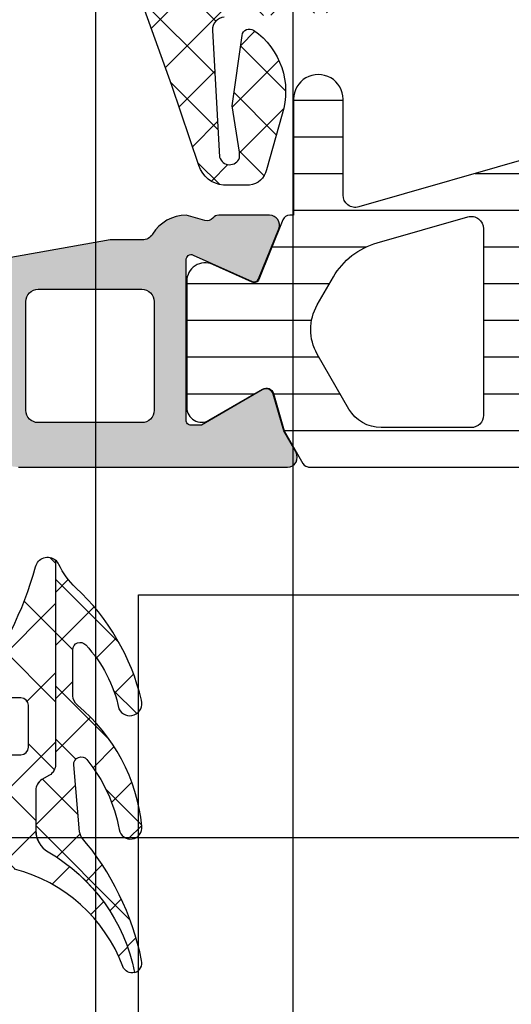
# Model space of a CAD drawing. Header units: millimetres. Extents: x 373037 to 682063, y 76092 to 274210.
# Tile 194 of 256: x 655061 to 655080, y 270360 to 270400. Entities that reach past the tile are written whole.
import ezdxf

# ---------------------------------------------------------------- set-up
doc = ezdxf.new("R2010")
doc.units = ezdxf.units.MM
doc.header["$LTSCALE"] = 100
doc.layers.add('PUDORYS', color=253, linetype='CONTINUOUS')

msp = doc.modelspace()

# ---------------------------------------------------------------- hatches: boundary and pattern name
at = {"layer": 'PUDORYS', "true_color": 0x939598}
h = msp.add_hatch(dxfattribs=at)
h.set_pattern_fill('ANSI37', color=252, scale=0.48, angle=-1.272221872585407e-14, style=0)
h.set_pattern_definition([(44.99999999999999, (655073.820155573, 270411.6649927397), (-1.077630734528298, 1.077630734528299), []), (135, (655073.820155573, 270411.6649927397), (-1.077630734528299, -1.077630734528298), [])])
edge = h.paths.add_edge_path(flags=16)
edge.add_line((655070.418878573, 270412.3292867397), (655070.518622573, 270413.7221407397))
edge.add_arc((655069.9201556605, 270413.7649982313), 0.5999995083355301, 355.9039194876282, 450.0000083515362)
edge.add_arc((655069.9201554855, 270413.7649982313), 0.5999995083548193, 89.99999164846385, 184.0960805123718)
edge.add_line((655069.321688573, 270413.7221407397), (655069.421432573, 270412.3292867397))
edge.add_arc((655069.9201555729, 270412.3650012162), 0.5000001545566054, 184.0960644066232, 355.9039355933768)
edge = h.paths.add_edge_path(flags=16)
edge.add_arc((655068.3201589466, 270409.1649931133), 0.4999996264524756, 359.9999571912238, 450.0000428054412)
edge.add_line((655068.320158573, 270409.6649927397), (655064.726473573, 270409.6649927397))
edge.add_arc((655064.726473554, 270409.1649924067), 0.5000003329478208, 89.9999978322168, 203.2180265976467)
edge.add_line((655064.266967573, 270408.9678767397), (655066.982845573, 270402.6367747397))
edge.add_arc((655067.4423509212, 270402.8338906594), 0.4999998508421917, 203.2180817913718, 272.5001106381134)
edge.add_line((655067.464161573, 270402.3343667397), (655068.3419685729, 270402.3726927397))
edge.add_arc((655068.3201590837, 270402.8722163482), 0.4999994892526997, 272.4999791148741, 360.0000448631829)
edge.add_line((655068.820158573, 270402.8722167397), (655068.820158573, 270409.1649927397))
edge = h.paths.add_edge_path(flags=16)
edge.add_line((655093.874077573, 270403.7568307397), (655098.022747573, 270412.6536837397))
edge.add_arc((655097.5695938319, 270412.8649928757), 0.4999998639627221, 334.9999920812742, 450.0000296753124)
edge.add_line((655097.569593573, 270413.3649927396), (655088.220158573, 270413.3649927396))
edge.add_arc((655088.2201581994, 270412.8649931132), 0.4999996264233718, 89.99995719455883, 180.0000428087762)
edge.add_line((655087.720158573, 270412.8649927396), (655087.720158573, 270403.7410697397))
edge.add_arc((655088.2201586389, 270403.7410699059), 0.5000000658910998, 180.000019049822, 272.5000272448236)
edge.add_line((655088.241968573, 270403.2415457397), (655093.442732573, 270403.4686157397))
edge.add_arc((655093.4209228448, 270403.9681411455), 0.5000012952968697, 272.4999974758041, 334.9999080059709)
edge = h.paths.add_edge_path(flags=16)
edge.add_arc((655085.0201589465, 270412.8649931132), 0.4999996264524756, 359.9999571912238, 450.0000428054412)
edge.add_line((655085.020158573, 270413.3649927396), (655077.8201585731, 270413.3649927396))
edge.add_arc((655077.8201581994, 270412.8649931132), 0.4999996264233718, 89.99995719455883, 180.0000428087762)
edge.add_line((655077.320158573, 270412.8649927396), (655077.320158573, 270411.6649927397))
edge.add_arc((655075.3201600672, 270411.6649912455), 1.999998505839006, -90.0000428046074, 4.2805441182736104e-05, ccw=False)
edge.add_line((655075.320158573, 270409.6649927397), (655071.520158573, 270409.6649927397))
edge.add_arc((655071.5201581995, 270409.1649931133), 0.4999996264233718, 89.99995719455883, 180.0000428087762)
edge.add_line((655071.020158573, 270409.1649927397), (655071.020158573, 270403.0119317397))
edge.add_arc((655071.520158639, 270403.011931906), 0.5000000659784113, 180.000019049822, 272.5000272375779)
edge.add_line((655071.541968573, 270402.5124077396), (655077.041968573, 270402.7525427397))
edge.add_arc((655077.0201590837, 270403.2520663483), 0.4999994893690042, 272.4999791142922, 360.0000448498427)
edge.add_line((655077.520158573, 270403.2520667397), (655077.520158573, 270408.5649927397))
edge.add_arc((655078.620158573, 270408.5649927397), 1.100000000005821, 0, 180, ccw=False)
edge.add_line((655079.720158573, 270408.5649927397), (655079.720158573, 270403.3917817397))
edge.add_arc((655080.2201586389, 270403.3917819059), 0.5000000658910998, 180.000019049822, 272.5000272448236)
edge.add_line((655080.241968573, 270402.8922577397), (655085.041968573, 270403.1018307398))
edge.add_arc((655085.0201590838, 270403.6013543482), 0.4999994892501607, 272.4999791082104, 360.0000448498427)
edge.add_line((655085.520158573, 270403.6013547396), (655085.520158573, 270412.8649927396))
edge = h.paths.add_edge_path()
edge.add_line((655100.233211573, 270411.4785357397), (655096.135362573, 270402.6906697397))
edge.add_ellipse((655093.4164372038, 270403.9585272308), major_axis=(-3.00000296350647, 0), ratio=1, start_angle=92.50005883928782, end_angle=154.9999693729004, ccw=False)
edge.add_line((655093.547298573, 270400.9613797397), (655092.8983485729, 270400.9330457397))
edge.add_ellipse((655092.9201580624, 270400.4335221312), major_axis=(-0.4999994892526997, 0), ratio=1, start_angle=-87.5000208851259, end_angle=4.486318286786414e-05)
edge.add_line((655092.420158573, 270400.4335217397), (655092.420158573, 270399.4649927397))
edge.add_ellipse((655092.3201586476, 270399.464992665), major_axis=(-0.09999992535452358, 0), ratio=1, start_angle=89.99995722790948, end_angle=180.0000428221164, ccw=False)
edge.add_line((655092.320158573, 270399.3649927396), (655091.720158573, 270399.3649927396))
edge.add_ellipse((655091.7201584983, 270399.464992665), major_axis=(-0.09999992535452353, 0), ratio=1, start_angle=-4.28221164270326e-05, end_angle=90.00004278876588, ccw=False)
edge.add_line((655091.6201585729, 270399.4649927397), (655091.6201585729, 270400.3680307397))
edge.add_ellipse((655091.120158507, 270400.3680305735), major_axis=(-0.5000000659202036, 0), ratio=1, start_angle=180.000019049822, end_angle=272.5000272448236)
edge.add_line((655091.098348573, 270400.8675547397), (655082.198054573, 270400.4737167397))
edge.add_ellipse((655082.2201586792, 270399.9742054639), major_axis=(-0.500000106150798, 0), ratio=1, start_angle=-87.46623077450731, end_angle=8.298944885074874e-05)
edge.add_line((655081.720158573, 270399.9742047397), (655081.720158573, 270399.3649927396))
edge.add_ellipse((655081.6201586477, 270399.3649926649), major_axis=(-0.0999999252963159, 0), ratio=1, start_angle=89.99995717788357, end_angle=180.0000428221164, ccw=False)
edge.add_line((655081.6201585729, 270399.2649927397), (655081.0201585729, 270399.2649927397))
edge.add_ellipse((655081.0201584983, 270399.3649926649), major_axis=(-0.09999992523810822, 0), ratio=1, start_angle=-4.2822116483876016e-05, end_angle=90.00004280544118, ccw=False)
edge.add_line((655080.920158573, 270399.3649927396), (655080.920158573, 270399.8945547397))
edge.add_ellipse((655080.4201580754, 270399.8945550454), major_axis=(-0.500000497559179, 0), ratio=1, start_angle=179.9999649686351, end_angle=272.5336979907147)
edge.add_line((655080.398054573, 270400.3940667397), (655068.857829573, 270399.8834107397))
edge.add_ellipse((655068.8796391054, 270399.383886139), major_axis=(-0.5000004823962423, 0), ratio=1, start_angle=-87.50002091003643, end_angle=3.217057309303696)
edge.add_line((655068.380426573, 270399.3558267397), (655068.668989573, 270394.2220837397))
edge.add_ellipse((655069.0794075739, 270394.3376391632), major_axis=(-0.4263754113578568, 0), ratio=1, start_angle=15.72485447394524, end_angle=159.2410276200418)
edge.add_line((655069.478102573, 270394.1865157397), (655069.476862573, 270394.4191187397))
edge.add_line((655069.4768625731, 270394.4191187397), (655069.178724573, 270396.3016977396))
edge.add_line((655069.178724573, 270396.3016977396), (655069.579150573, 270399.1509827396))
edge.add_ellipse((655069.876231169, 270399.109232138), major_axis=(-0.2999999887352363, 0), ratio=1, start_angle=235.4022536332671, end_angle=352.00025595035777, ccw=False)
edge.add_ellipse((655068.3431177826, 270396.8866610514), major_axis=(-3.000047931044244, 0), ratio=1, start_angle=161.9915754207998, end_angle=235.40235871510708, ccw=False)
edge.add_line((655071.196196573, 270395.9591757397), (655070.562620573, 270393.7042847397))
edge.add_ellipse((655069.787408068, 270393.8652142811), major_axis=(-0.791740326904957, 0), ratio=1, start_angle=96.79834625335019, end_angle=168.2723102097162, ccw=False)
edge.add_line((655069.881130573, 270393.0790407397), (655068.822920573, 270393.0778197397))
edge.add_ellipse((655068.9520448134, 270394.2569059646), major_axis=(-1.186135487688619, 0), ratio=1, start_angle=18.655576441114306, end_angle=83.75032184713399, ccw=False)
edge.add_line((655067.828230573, 270393.8774867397), (655066.733897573, 270397.1188267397))
edge.add_line((655066.733897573, 270397.1188267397), (655063.844119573, 270405.1686217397))
edge.add_line((655063.844119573, 270405.1686217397), (655059.511310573, 270415.0664987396))
edge.add_ellipse((655059.9703195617, 270415.2647688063), major_axis=(-0.5000002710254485, 0), ratio=1, start_angle=-89.93342362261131, end_angle=23.362049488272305, ccw=False)
edge.add_line((655059.969738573, 270415.7647687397), (655060.5164395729, 270415.7654037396))
edge.add_ellipse((655060.5170198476, 270415.2654036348), major_axis=(-0.5000004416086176, 0), ratio=1, start_angle=203.9208245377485, end_angle=270.06649452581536, ccw=False)
edge.add_line((655060.974073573, 270415.4681407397), (655062.375829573, 270412.2641377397))
edge.add_ellipse((655063.2919706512, 270412.6649920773), major_axis=(-0.9999993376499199, 0), ratio=1, start_angle=23.63161472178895, end_angle=90.0000528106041)
edge.add_line((655063.291971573, 270411.6649927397), (655068.519913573, 270411.6649927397))
edge.add_line((655068.519913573, 270411.6649927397), (655068.5199225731, 270413.4644717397))
edge.add_line((655068.519922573, 270413.4644717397), (655068.005121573, 270413.6024137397))
edge.add_ellipse((655068.1198868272, 270413.8795677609), major_axis=(-0.2999756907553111, 0), ratio=1, start_angle=-22.50356669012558, end_angle=67.50629974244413, ccw=False)
edge.add_line((655067.842752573, 270413.9943807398), (655068.691919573, 270415.2645077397))
edge.add_ellipse((655069.5577837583, 270414.76478697), major_axis=(-0.9997207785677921, 0), ratio=1, start_angle=269.9923881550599, end_angle=330.00923930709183, ccw=False)
edge.add_line((655069.557916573, 270415.7645077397), (655070.282277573, 270415.7644767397))
edge.add_ellipse((655070.2820695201, 270414.7647389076), major_axis=(-0.9997378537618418, 0), ratio=1, start_angle=209.9913249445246, end_angle=269.98807632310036, ccw=False)
edge.add_line((655071.147943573, 270415.2644767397), (655071.997110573, 270413.9943807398))
edge.add_ellipse((655071.7199630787, 270413.8795688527), major_axis=(-0.2999875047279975, 0), ratio=1, start_angle=112.49860381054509, end_angle=202.5024061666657, ccw=False)
edge.add_line((655071.834756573, 270413.6024137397), (655071.319940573, 270413.4644417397))
edge.add_line((655071.319940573, 270413.4644417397), (655071.319932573, 270411.6649927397))
edge.add_line((655071.319932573, 270411.6649927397), (655074.5201595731, 270411.6649927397))
edge.add_ellipse((655074.520159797, 270411.9649925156), major_axis=(-0.2999997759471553, 0), ratio=1, start_angle=89.99995720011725, end_angle=180.0000427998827)
edge.add_line((655074.820159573, 270411.9649927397), (655074.820159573, 270415.2649887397))
edge.add_ellipse((655075.3201591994, 270415.2649891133), major_axis=(-0.4999996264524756, 0), ratio=1, start_angle=-90.00004280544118, end_angle=4.280877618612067e-05, ccw=False)
edge.add_line((655075.320159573, 270415.7649887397), (655102.2177815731, 270415.7649887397))
edge.add_line((655102.2177815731, 270415.7649887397), (655103.112899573, 270414.2145967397))
edge.add_ellipse((655102.6798870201, 270413.9645966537), major_axis=(-0.4999999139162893, 0), ratio=1, start_angle=90.00006334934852, end_angle=210.0000170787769, ccw=False)
edge.add_line((655102.679887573, 270413.4645967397), (655102.679887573, 270411.7672257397))
edge.add_line((655102.679887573, 270411.7672257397), (655100.686365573, 270411.7672257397))
edge.add_ellipse((655100.6863652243, 270411.2672254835), major_axis=(-0.5000002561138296, 0), ratio=1, start_angle=269.9999600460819, end_angle=334.9998714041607)
h = msp.add_hatch(dxfattribs=at)
h.set_pattern_fill('ANSI37', color=252, scale=0.48, angle=-1.272221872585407e-14, style=0)
h.set_pattern_definition([(44.99999999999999, (655073.820155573, 270411.6649925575), (-1.077630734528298, 1.077630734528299), []), (135, (655073.820155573, 270411.6649925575), (-1.077630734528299, -1.077630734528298), [])])
edge = h.paths.add_edge_path(flags=16)
edge.add_line((655070.418878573, 270412.3292865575), (655070.518622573, 270413.7221405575))
edge.add_arc((655069.9201556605, 270413.7649980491), 0.5999995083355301, 355.9039194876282, 450.0000083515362)
edge.add_arc((655069.9201554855, 270413.7649980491), 0.5999995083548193, 89.99999164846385, 184.0960805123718)
edge.add_line((655069.321688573, 270413.7221405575), (655069.421432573, 270412.3292865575))
edge.add_arc((655069.9201555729, 270412.365001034), 0.5000001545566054, 184.0960644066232, 355.9039355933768)
edge = h.paths.add_edge_path(flags=16)
edge.add_arc((655068.3201589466, 270409.1649929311), 0.4999996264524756, 359.9999571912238, 450.0000428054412)
edge.add_line((655068.320158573, 270409.6649925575), (655064.726473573, 270409.6649925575))
edge.add_arc((655064.726473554, 270409.1649922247), 0.5000003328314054, 89.9999978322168, 203.2180266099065)
edge.add_line((655064.266967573, 270408.9678765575), (655066.982845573, 270402.6367745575))
edge.add_arc((655067.4423509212, 270402.8338904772), 0.4999998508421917, 203.2180817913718, 272.5001106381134)
edge.add_line((655067.464161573, 270402.3343665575), (655068.3419685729, 270402.3726925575))
edge.add_arc((655068.3201590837, 270402.8722161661), 0.4999994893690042, 272.4999791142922, 360.0000448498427)
edge.add_line((655068.820158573, 270402.8722165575), (655068.820158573, 270409.1649925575))
edge = h.paths.add_edge_path(flags=16)
edge.add_line((655093.874077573, 270403.7568305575), (655098.022747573, 270412.6536835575))
edge.add_arc((655097.5695938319, 270412.8649926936), 0.4999998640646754, 334.9999920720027, 450.0000296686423)
edge.add_line((655097.569593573, 270413.3649925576), (655088.220158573, 270413.3649925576))
edge.add_arc((655088.2201581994, 270412.8649929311), 0.4999996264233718, 89.99995719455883, 180.0000428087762)
edge.add_line((655087.720158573, 270412.8649925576), (655087.720158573, 270403.7410695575))
edge.add_arc((655088.2201586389, 270403.7410697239), 0.5000000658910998, 180.0000190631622, 272.5000272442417)
edge.add_line((655088.241968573, 270403.2415455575), (655093.442732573, 270403.4686155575))
edge.add_arc((655093.4209228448, 270403.9681409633), 0.5000012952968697, 272.4999974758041, 334.9999080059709)
edge = h.paths.add_edge_path(flags=16)
edge.add_arc((655085.0201589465, 270412.8649929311), 0.4999996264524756, 359.9999571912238, 450.0000428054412)
edge.add_line((655085.020158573, 270413.3649925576), (655077.8201585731, 270413.3649925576))
edge.add_arc((655077.8201581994, 270412.8649929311), 0.4999996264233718, 89.99995719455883, 180.0000428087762)
edge.add_line((655077.320158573, 270412.8649925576), (655077.320158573, 270411.6649925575))
edge.add_arc((655075.3201600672, 270411.6649910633), 1.999998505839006, -90.0000428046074, 4.2805441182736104e-05, ccw=False)
edge.add_line((655075.320158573, 270409.6649925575), (655071.520158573, 270409.6649925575))
edge.add_arc((655071.5201581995, 270409.1649929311), 0.4999996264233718, 89.99995719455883, 180.0000428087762)
edge.add_line((655071.020158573, 270409.1649925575), (655071.020158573, 270403.0119315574))
edge.add_arc((655071.5201586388, 270403.0119317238), 0.500000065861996, 180.0000190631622, 272.5000272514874)
edge.add_line((655071.541968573, 270402.5124075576), (655077.041968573, 270402.7525425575))
edge.add_arc((655077.0201590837, 270403.252066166), 0.4999994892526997, 272.4999791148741, 360.0000448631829)
edge.add_line((655077.520158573, 270403.2520665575), (655077.520158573, 270408.5649925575))
edge.add_arc((655078.620158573, 270408.5649925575), 1.100000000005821, 0, 180, ccw=False)
edge.add_line((655079.720158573, 270408.5649925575), (655079.720158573, 270403.3917815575))
edge.add_arc((655080.2201586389, 270403.3917817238), 0.5000000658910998, 180.0000190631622, 272.5000272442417)
edge.add_line((655080.241968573, 270402.8922575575), (655085.041968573, 270403.1018305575))
edge.add_arc((655085.0201590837, 270403.6013541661), 0.4999994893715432, 272.499979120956, 360.0000448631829)
edge.add_line((655085.520158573, 270403.6013545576), (655085.520158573, 270412.8649925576))
edge = h.paths.add_edge_path()
edge.add_line((655100.233211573, 270411.4785355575), (655096.135362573, 270402.6906695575))
edge.add_ellipse((655093.4164372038, 270403.9585270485), major_axis=(-3.00000296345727, 0), ratio=1, start_angle=92.50005883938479, end_angle=154.9999693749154, ccw=False)
edge.add_line((655093.547298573, 270400.9613795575), (655092.8983485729, 270400.9330455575))
edge.add_ellipse((655092.9201580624, 270400.4335219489), major_axis=(-0.4999994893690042, 0), ratio=1, start_angle=-87.50002088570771, end_angle=4.484984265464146e-05)
edge.add_line((655092.420158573, 270400.4335215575), (655092.420158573, 270399.4649925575))
edge.add_ellipse((655092.3201586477, 270399.4649924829), major_axis=(-0.09999992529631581, 0), ratio=1, start_angle=89.99995719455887, end_angle=180.0000427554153, ccw=False)
edge.add_line((655092.320158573, 270399.3649925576), (655091.720158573, 270399.3649925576))
edge.add_ellipse((655091.7201584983, 270399.4649924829), major_axis=(-0.09999992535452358, 0), ratio=1, start_angle=-4.2755415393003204e-05, end_angle=90.00004282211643, ccw=False)
edge.add_line((655091.6201585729, 270399.4649925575), (655091.6201585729, 270400.3680305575))
edge.add_ellipse((655091.120158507, 270400.3680303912), major_axis=(-0.5000000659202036, 0), ratio=1, start_angle=180.0000190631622, end_angle=272.5000272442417)
edge.add_line((655091.098348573, 270400.8675545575), (655082.198054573, 270400.4737165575))
edge.add_ellipse((655082.2201586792, 270399.9742052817), major_axis=(-0.500000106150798, 0), ratio=1, start_angle=-87.46623077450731, end_angle=8.298944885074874e-05)
edge.add_line((655081.720158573, 270399.9742045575), (655081.720158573, 270399.3649925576))
edge.add_ellipse((655081.6201586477, 270399.3649924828), major_axis=(-0.09999992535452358, 0), ratio=1, start_angle=89.99995721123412, end_angle=180.0000428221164, ccw=False)
edge.add_line((655081.6201585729, 270399.2649925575), (655081.0201585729, 270399.2649925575))
edge.add_ellipse((655081.0201584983, 270399.3649924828), major_axis=(-0.09999992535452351, 0), ratio=1, start_angle=-4.28221164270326e-05, end_angle=90.00004277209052, ccw=False)
edge.add_line((655080.920158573, 270399.3649925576), (655080.920158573, 270399.8945545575))
edge.add_ellipse((655080.4201580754, 270399.8945548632), major_axis=(-0.500000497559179, 0), ratio=1, start_angle=179.9999649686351, end_angle=272.5336979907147)
edge.add_line((655080.398054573, 270400.3940665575), (655068.857829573, 270399.8834105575))
edge.add_ellipse((655068.8796391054, 270399.3838859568), major_axis=(-0.5000004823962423, 0), ratio=1, start_angle=-87.50002091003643, end_angle=3.217057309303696)
edge.add_line((655068.380426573, 270399.3558265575), (655068.668989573, 270394.2220835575))
edge.add_ellipse((655069.0794075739, 270394.3376389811), major_axis=(-0.4263754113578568, 0), ratio=1, start_angle=15.72485447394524, end_angle=159.2410276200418)
edge.add_line((655069.478102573, 270394.1865155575), (655069.476862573, 270394.4191185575))
edge.add_line((655069.4768625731, 270394.4191185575), (655069.178724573, 270396.3016975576))
edge.add_line((655069.178724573, 270396.3016975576), (655069.579150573, 270399.1509825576))
edge.add_ellipse((655069.8762311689, 270399.109231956), major_axis=(-0.299999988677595, 0), ratio=1, start_angle=235.4022536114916, end_angle=352.00025594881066, ccw=False)
edge.add_ellipse((655068.3431177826, 270396.8866608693), major_axis=(-3.000047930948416, 0), ratio=1, start_angle=161.9915754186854, end_angle=235.4023587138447, ccw=False)
edge.add_line((655071.196196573, 270395.9591755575), (655070.562620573, 270393.7042845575))
edge.add_ellipse((655069.787408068, 270393.8652140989), major_axis=(-0.791740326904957, 0), ratio=1, start_angle=96.79834625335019, end_angle=168.2723102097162, ccw=False)
edge.add_line((655069.881130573, 270393.0790405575), (655068.822920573, 270393.0778195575))
edge.add_ellipse((655068.9520448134, 270394.2569057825), major_axis=(-1.186135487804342, 0), ratio=1, start_angle=18.655576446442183, end_angle=83.75032184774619, ccw=False)
edge.add_line((655067.828230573, 270393.8774865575), (655066.733897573, 270397.1188265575))
edge.add_line((655066.733897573, 270397.1188265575), (655063.844119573, 270405.1686215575))
edge.add_line((655063.844119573, 270405.1686215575), (655059.511310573, 270415.0664985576))
edge.add_ellipse((655059.9703195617, 270415.2647686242), major_axis=(-0.5000002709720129, 0), ratio=1, start_angle=-89.93342362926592, end_angle=23.362049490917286, ccw=False)
edge.add_line((655059.969738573, 270415.7647685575), (655060.5164395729, 270415.7654035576))
edge.add_ellipse((655060.5170198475, 270415.2654034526), major_axis=(-0.5000004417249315, 0), ratio=1, start_angle=203.9208245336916, end_angle=270.0664945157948, ccw=False)
edge.add_line((655060.974073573, 270415.4681405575), (655062.375829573, 270412.2641375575))
edge.add_ellipse((655063.2919706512, 270412.6649918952), major_axis=(-0.9999993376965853, 0), ratio=1, start_angle=23.63161472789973, end_angle=90.00005281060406)
edge.add_line((655063.291971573, 270411.6649925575), (655068.519913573, 270411.6649925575))
edge.add_line((655068.519913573, 270411.6649925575), (655068.5199225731, 270413.4644715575))
edge.add_line((655068.519922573, 270413.4644715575), (655068.005121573, 270413.6024135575))
edge.add_ellipse((655068.1198868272, 270413.8795675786), major_axis=(-0.2999756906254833, 0), ratio=1, start_angle=-22.503566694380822, end_angle=67.50629974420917, ccw=False)
edge.add_line((655067.842752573, 270413.9943805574), (655068.691919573, 270415.2645075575))
edge.add_ellipse((655069.5577837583, 270414.7647867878), major_axis=(-0.9997207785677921, 0), ratio=1, start_angle=269.9923881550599, end_angle=330.00923930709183, ccw=False)
edge.add_line((655069.557916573, 270415.7645075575), (655070.282277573, 270415.7644765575))
edge.add_ellipse((655070.2820695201, 270414.7647387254), major_axis=(-0.9997378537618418, 0), ratio=1, start_angle=209.9913249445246, end_angle=269.98807632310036, ccw=False)
edge.add_line((655071.147943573, 270415.2644765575), (655071.997110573, 270413.9943805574))
edge.add_ellipse((655071.7199630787, 270413.8795686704), major_axis=(-0.2999875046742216, 0), ratio=1, start_angle=112.4986038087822, end_angle=202.5024061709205, ccw=False)
edge.add_line((655071.834756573, 270413.6024135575), (655071.319940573, 270413.4644415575))
edge.add_line((655071.319940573, 270413.4644415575), (655071.319932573, 270411.6649925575))
edge.add_line((655071.319932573, 270411.6649925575), (655074.5201595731, 270411.6649925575))
edge.add_ellipse((655074.520159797, 270411.9649923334), major_axis=(-0.2999997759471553, 0), ratio=1, start_angle=89.99995720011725, end_angle=180.0000427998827)
edge.add_line((655074.820159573, 270411.9649925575), (655074.820159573, 270415.2649885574))
edge.add_ellipse((655075.3201591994, 270415.264988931), major_axis=(-0.4999996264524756, 0), ratio=1, start_angle=-90.00004280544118, end_angle=4.280877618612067e-05, ccw=False)
edge.add_line((655075.320159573, 270415.7649885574), (655102.2177815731, 270415.7649885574))
edge.add_line((655102.2177815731, 270415.7649885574), (655103.112899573, 270414.2145965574))
edge.add_ellipse((655102.6798870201, 270413.9645964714), major_axis=(-0.4999999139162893, 0), ratio=1, start_angle=90.00006334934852, end_angle=210.0000170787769, ccw=False)
edge.add_line((655102.679887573, 270413.4645965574), (655102.679887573, 270411.7672255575))
edge.add_line((655102.679887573, 270411.7672255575), (655100.686365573, 270411.7672255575))
edge.add_ellipse((655100.6863652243, 270411.2672253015), major_axis=(-0.5000002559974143, 0), ratio=1, start_angle=269.9999600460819, end_angle=334.9998714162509)
h = msp.add_hatch(dxfattribs=at)
h.set_pattern_fill('ANSI31', color=252, scale=0.468, angle=-45.00000000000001, style=0)
h.set_pattern_definition([(360, (655055.820155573, 270381.6649927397), (6.060223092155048e-16, 1.4859), [])])
edge = h.paths.add_edge_path(flags=16)
edge.add_line((655073.908633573, 270384.0130927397), (655072.625271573, 270386.2358027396))
edge.add_ellipse((655074.3569965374, 270387.2356751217), major_axis=(-1.999654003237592, 0), ratio=1, start_angle=-29.99995422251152, end_angle=30.001501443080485, ccw=False)
edge.add_line((655072.625244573, 270388.2355007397), (655073.277372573, 270389.3650187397))
edge.add_ellipse((655075.8754527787, 270387.8650156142), major_axis=(-3.000005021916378, 0), ratio=1, start_angle=286.00005471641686, end_angle=329.9999864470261, ccw=False)
edge.add_line((655075.048536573, 270390.7488047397), (655078.719558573, 270391.8014527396))
edge.add_ellipse((655078.8573773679, 270391.3208217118), major_axis=(-0.5000002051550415, 0), ratio=1, start_angle=179.9992010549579, end_angle=286.0000072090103, ccw=False)
edge.add_line((655079.3573775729, 270391.3208147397), (655079.357267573, 270383.7630617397))
edge.add_ellipse((655078.8572677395, 270383.7630715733), major_axis=(-0.4999998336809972, 0), ratio=1, start_angle=89.99917878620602, end_angle=179.9988731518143, ccw=False)
edge.add_line((655078.857260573, 270383.2630717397), (655075.2076115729, 270383.2631277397))
edge.add_ellipse((655075.2076510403, 270384.763126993), major_axis=(-1.499999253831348, 0), ratio=1, start_angle=30.00152725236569, end_angle=89.9984924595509, ccw=False)
edge = h.paths.add_edge_path(flags=16)
edge.add_line((655080.957269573, 270383.7630437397), (655080.9573965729, 270392.0663737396))
edge.add_ellipse((655081.4573968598, 270392.0663654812), major_axis=(-0.5000002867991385, 0), ratio=1, start_angle=285.9999439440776, end_angle=359.99905365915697, ccw=False)
edge.add_line((655081.319578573, 270392.5469967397), (655087.272340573, 270394.2539237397))
edge.add_ellipse((655087.4101595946, 270393.7732930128), major_axis=(-0.4999999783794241, 0), ratio=1, start_angle=179.9990519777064, end_angle=286.00004169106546, ccw=False)
edge.add_line((655087.910159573, 270393.7732847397), (655087.909989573, 270383.7629307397))
edge.add_ellipse((655087.409989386, 270383.7629429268), major_axis=(-0.5000001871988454, 0), ratio=1, start_angle=89.9991047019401, end_angle=179.9986034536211, ccw=False)
edge.add_line((655087.409981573, 270383.2629427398), (655081.457261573, 270383.2630327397))
edge.add_ellipse((655081.4572698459, 270383.7630330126), major_axis=(-0.5000002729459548, 0), ratio=1, start_angle=-0.0012292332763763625, end_angle=89.99905199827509, ccw=False)
edge = h.paths.add_edge_path(flags=16)
edge.add_line((655095.274293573, 270394.3120797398), (655097.108182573, 270391.1356897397))
edge.add_ellipse((655094.5101028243, 270389.6356898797), major_axis=(-3.000002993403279, 0), ratio=1, start_angle=149.9985082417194, end_angle=209.9999639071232, ccw=False)
edge.add_line((655097.1081425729, 270388.1356207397), (655094.727647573, 270384.0127377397))
edge.add_ellipse((655093.4286292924, 270384.7627734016), major_axis=(-1.500000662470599, 0), ratio=1, start_angle=89.9984828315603, end_angle=149.9984416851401, ccw=False)
edge.add_line((655093.428589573, 270383.2627727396), (655090.009975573, 270383.2628637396))
edge.add_ellipse((655090.009989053, 270383.7628632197), major_axis=(-0.4999994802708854, 0), ratio=1, start_angle=-0.0014346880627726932, end_angle=89.99845529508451, ccw=False)
edge.add_line((655089.5099895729, 270383.7628757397), (655089.5101705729, 270394.0621907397))
edge.add_ellipse((655090.5101709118, 270394.062172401), major_axis=(-1.000000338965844, 0), ratio=1, start_angle=269.99847242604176, end_angle=359.99894927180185, ccw=False)
edge.add_line((655090.510197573, 270395.0621727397), (655093.975295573, 270395.0620797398))
edge.add_ellipse((655093.9752553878, 270393.5620796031), major_axis=(-1.500000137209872, 0), ratio=1, start_angle=210.0000030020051, end_angle=269.9984650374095, ccw=False)
edge = h.paths.add_edge_path()
edge.add_line((655097.122099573, 270396.6619477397), (655090.569036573, 270396.6621697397))
edge.add_arc((655090.5688697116, 270391.6621720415), 4.999997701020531, 89.99808790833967, 106.0000237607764)
edge.add_line((655089.190681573, 270396.4684777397), (655074.304263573, 270392.1998667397))
edge.add_arc((655074.1664450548, 270392.6804970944), 0.4999994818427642, 179.9999260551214, 285.9999979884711, ccw=False)
edge.add_line((655073.666445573, 270392.6804977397), (655073.666445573, 270396.5638717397))
edge.add_arc((655072.666445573, 270396.5638917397), 1.000000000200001, 359.9988540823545, 539.9988540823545)
edge.add_line((655071.666445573, 270396.5639117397), (655071.6662575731, 270391.8655757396))
edge.add_line((655071.6662575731, 270391.8655757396), (655071.510205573, 270391.8655757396))
edge.add_arc((655071.5102049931, 270391.5655757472), 0.2999999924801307, 89.99988924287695, 158.02615412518)
edge.add_line((655071.231998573, 270391.6778307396), (655070.258811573, 270389.2659287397))
edge.add_arc((655070.0733403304, 270389.3407653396), 0.20000024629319, 245.85901776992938, 338.02620225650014, ccw=False)
edge.add_line((655069.991543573, 270389.1582567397), (655068.392858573, 270389.8747567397))
edge.add_arc((655068.0861203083, 270389.1903509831), 0.7499997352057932, 65.85894153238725, 180.0000185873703)
edge.add_line((655067.336120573, 270389.1903507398), (655067.336120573, 270384.0828017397))
edge.add_arc((655067.9361204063, 270384.082801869), 0.5999998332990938, 180.0000123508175, 300.1429248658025)
edge.add_line((655068.237415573, 270383.5639367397), (655070.409372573, 270384.8251527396))
edge.add_arc((655070.5600208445, 270384.5657200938), 0.3000003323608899, 16.000069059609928, 120.14303071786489, ccw=False)
edge.add_line((655070.848399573, 270384.6484117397), (655071.2826665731, 270383.1339397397))
edge.add_line((655071.2826665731, 270383.1339397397), (655072.045214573, 270381.8131677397))
edge.add_arc((655072.3050217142, 270381.9631684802), 0.2999999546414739, 210.000168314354, 272.4633047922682)
edge.add_line((655072.317915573, 270381.6634457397), (655096.307569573, 270381.6634457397))
edge.add_arc((655096.3275242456, 270381.9627814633), 0.3000001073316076, 266.1861237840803, 329.9998522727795)
edge.add_line((655096.587331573, 270381.8127807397), (655097.349899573, 270383.1335867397))
edge.add_line((655097.349899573, 270383.1335867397), (655097.7841665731, 270384.6480577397))
edge.add_arc((655098.0725456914, 270384.5653665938), 0.300000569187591, 59.85708161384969, 164.0000432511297, ccw=False)
edge.add_line((655098.2231935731, 270384.8247997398), (655100.395149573, 270383.5635837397))
edge.add_arc((655100.6964452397, 270384.0824491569), 0.6000003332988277, 239.8570476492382, 359.9999601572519)
edge.add_line((655101.296445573, 270384.0824487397), (655101.296445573, 270393.9860487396))
edge.add_arc((655100.5464455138, 270393.9860494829), 0.750000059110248, 359.9999432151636, 474.1410202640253)
edge.add_line((655100.239707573, 270394.6704557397), (655098.641022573, 270393.9539557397))
edge.add_arc((655098.5592258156, 270394.1364643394), 0.2000002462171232, 201.9737977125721, 294.1409822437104, ccw=False)
edge.add_line((655098.373754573, 270394.0616277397), (655097.400295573, 270396.4742027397))
edge.add_arc((655097.1220897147, 270396.3619485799), 0.2999991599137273, 21.97373854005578, 89.99811721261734)
h = msp.add_hatch(color=252, dxfattribs=at)
edge = h.paths.add_edge_path(flags=16)
edge.add_line((655061.316370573, 270388.8648487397), (655065.516120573, 270388.8648487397))
edge.add_ellipse((655065.5161209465, 270388.3648491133), major_axis=(-0.4999996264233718, 0), ratio=1, start_angle=179.9999571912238, end_angle=270.0000428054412, ccw=False)
edge.add_line((655066.016120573, 270388.3648487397), (655066.016120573, 270383.9648247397))
edge.add_ellipse((655065.5161209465, 270383.9648243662), major_axis=(-0.4999996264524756, 0), ratio=1, start_angle=89.99995719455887, end_angle=180.0000428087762, ccw=False)
edge.add_line((655065.516120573, 270383.4648247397), (655061.316371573, 270383.4648247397))
edge.add_ellipse((655061.316372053, 270383.9648252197), major_axis=(-0.5000004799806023, 0), ratio=1, start_angle=5.500164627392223e-05, end_angle=89.99994499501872, ccw=False)
edge.add_line((655060.816371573, 270383.9648247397), (655060.816370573, 270388.3648487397))
edge.add_ellipse((655061.3163701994, 270388.3648491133), major_axis=(-0.4999996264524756, 0), ratio=1, start_angle=-90.00004280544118, end_angle=4.280877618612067e-05, ccw=False)
edge = h.paths.add_edge_path()
edge.add_line((655064.229774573, 270390.8632297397), (655057.466774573, 270389.6634697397))
edge.add_arc((655057.8161189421, 270387.6942181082), 1.999998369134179, 100.0595901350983, 180.0000392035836)
edge.add_line((655055.816120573, 270387.6942167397), (655055.816120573, 270383.5292437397))
edge.add_line((655055.816120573, 270383.5292437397), (655056.276401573, 270381.8114547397))
edge.add_arc((655056.469586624, 270381.8632186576), 0.1999999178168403, 195.0000386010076, 269.9999853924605)
edge.add_line((655056.469586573, 270381.6632187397), (655056.916120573, 270381.6632187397))
edge.add_arc((655056.9161209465, 270382.1632183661), 0.4999996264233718, 269.9999571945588, 360.0000428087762)
edge.add_line((655057.416120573, 270382.1632187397), (655057.416120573, 270387.4632187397))
edge.add_arc((655057.9161201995, 270387.4632191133), 0.4999996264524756, 89.99995719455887, 180.0000428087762, ccw=False)
edge.add_line((655057.916120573, 270387.9632187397), (655059.016370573, 270387.9632187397))
edge.add_arc((655059.016370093, 270387.4632182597), 0.5000004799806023, 5.500164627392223e-05, 89.99994499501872, ccw=False)
edge.add_line((655059.516370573, 270387.4632187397), (655059.516370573, 270386.4632187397))
edge.add_line((655059.516370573, 270386.4632187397), (655059.3163705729, 270386.4632187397))
edge.add_arc((655059.316370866, 270386.2632186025), 0.2000001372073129, 90.0000839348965, 195.0000054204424)
edge.add_line((655059.1231855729, 270386.2114547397), (655059.5163715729, 270384.7440667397))
edge.add_line((655059.516371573, 270384.7440667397), (655059.516371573, 270382.6632187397))
edge.add_arc((655060.516372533, 270382.6632196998), 1.000000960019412, 180.0000550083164, 269.9999449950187)
edge.add_line((655060.516371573, 270381.6632187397), (655071.4158735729, 270381.6632187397))
edge.add_arc((655071.4158738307, 270382.063219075), 0.400000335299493, 269.9999630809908, 389.9999168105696)
edge.add_line((655071.7622845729, 270382.2632187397), (655071.2641185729, 270383.1260667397))
edge.add_line((655071.2641185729, 270383.1260667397), (655070.8362485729, 270384.6182277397))
edge.add_arc((655070.5478697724, 270384.5355363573), 0.3000003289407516, 16.00001688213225, 120.1792412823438)
edge.add_line((655070.397057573, 270384.7948737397), (655067.931446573, 270383.3631387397))
edge.add_line((655067.931446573, 270383.3631387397), (655067.5110275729, 270383.3631387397))
edge.add_arc((655067.5075350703, 270383.5547070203), 0.1916001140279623, 177.4777781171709, 271.04445003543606, ccw=False)
edge.add_line((655067.316120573, 270383.5631387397), (655067.316120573, 270390.0525777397))
edge.add_arc((655067.515287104, 270390.0708154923), 0.1999998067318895, 65.8590518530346, 185.2320045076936, ccw=False)
edge.add_line((655067.597083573, 270390.2533237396), (655069.980768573, 270389.1850027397))
edge.add_arc((655070.0625653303, 270389.3675113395), 0.2000002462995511, 245.8590177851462, 338.0262022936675)
edge.add_line((655070.248036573, 270389.2926747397), (655071.064396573, 270391.3159027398))
edge.add_arc((655070.6934546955, 270391.4655758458), 0.3999998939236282, 338.0261821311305, 450.0000175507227)
edge.add_line((655070.6934545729, 270391.8655757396), (655068.629307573, 270391.8655767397))
edge.add_arc((655068.6293067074, 270391.5655771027), 0.2999996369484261, 89.99983468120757, 142.0950865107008)
edge.add_arc((655068.1558871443, 270391.9341876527), 0.30000021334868, 254.0001379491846, 322.09534749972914, ccw=False)
edge.add_line((655068.073196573, 270391.6458087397), (655067.315307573, 270391.8631307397))
edge.add_arc((655067.3153071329, 270390.2631316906), 1.599999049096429, 89.99998424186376, 148.4076055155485)
edge.add_arc((655065.5265350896, 270391.3632637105), 0.4999999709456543, 270.0015450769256, 328.40766402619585, ccw=False)
edge.add_line((655065.526548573, 270390.8632637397), (655064.2297745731, 270390.8632297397))
h = msp.add_hatch(dxfattribs=at)
h.set_pattern_fill('ANSI37', color=252, scale=0.625, angle=-1.272221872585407e-14, style=0)
h.set_pattern_definition([(44.99999999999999, (655055.820155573, 270381.1649927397), (-1.403165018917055, 1.403165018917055), []), (135, (655055.820155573, 270381.1649927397), (-1.403165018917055, -1.403165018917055), [])])
edge = h.paths.add_edge_path()
edge.add_ellipse((655060.4407174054, 270372.2780772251), major_axis=(-5.039467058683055, 0), ratio=1, start_angle=4.964461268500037, end_angle=60.20821553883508)
edge.add_ellipse((655058.0859171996, 270368.1649927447), major_axis=(-0.3000000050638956, 0), ratio=1, start_angle=60.20782700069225, end_angle=89.9993073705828)
edge.add_line((655058.0859135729, 270367.8649927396), (655058.620197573, 270367.8649897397))
edge.add_ellipse((655058.6201988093, 270368.1649895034), major_axis=(-0.2999997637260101, 0), ratio=1, start_angle=89.9997638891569, end_angle=180.0000451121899)
edge.add_line((655058.920198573, 270368.1649897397), (655058.920198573, 270369.7149867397))
edge.add_ellipse((655059.2202092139, 270369.7149790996), major_axis=(-0.3000106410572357, 0), ratio=1, start_angle=270.00432394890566, end_angle=359.9985408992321, ccw=False)
edge.add_line((655059.220186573, 270370.0149897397), (655060.620168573, 270370.0150007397))
edge.add_ellipse((655060.6201657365, 270370.3149905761), major_axis=(-0.2999898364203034, 0), ratio=1, start_angle=90.00054173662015, end_angle=179.999649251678)
edge.add_line((655060.9201555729, 270370.3149887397), (655060.9201555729, 270372.0150007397))
edge.add_ellipse((655060.6201454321, 270372.0149935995), major_axis=(-0.3000101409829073, 0), ratio=1, start_angle=180.0013636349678, end_angle=269.9955805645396)
edge.add_line((655060.620168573, 270372.3150037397), (655059.056337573, 270372.3149927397))
edge.add_ellipse((655059.0234805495, 270372.6161518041), major_axis=(-0.3029461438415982, 0), ratio=1, start_angle=-13.48357729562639, end_angle=96.22645090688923, ccw=False)
edge.add_ellipse((655047.7075162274, 270381.3210749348), major_axis=(-14.00076634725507, 0), ratio=1, start_angle=141.9243799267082, end_angle=164.698267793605)
edge.add_ellipse((655061.6997540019, 270377.5143613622), major_axis=(-0.5004721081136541, 0), ratio=1, start_angle=230.1933656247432, end_angle=347.0823914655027, ccw=False)
edge.add_line((655062.020155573, 270377.8988287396), (655062.020155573, 270369.6155497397))
edge.add_ellipse((655061.5201558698, 270369.6155502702), major_axis=(-0.4999997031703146, 0), ratio=1, start_angle=119.99998035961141, end_angle=179.9999392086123, ccw=False)
edge.add_line((655061.770155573, 270369.1825377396), (655061.470155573, 270369.0093317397))
edge.add_ellipse((655061.7201552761, 270368.5763192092), major_axis=(-0.4999997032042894, 0), ratio=1, start_angle=299.9999803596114, end_angle=359.9999392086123)
edge.add_line((655061.220155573, 270368.5763197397), (655061.220155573, 270366.9469717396))
edge.add_ellipse((655062.220154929, 270366.9469709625), major_axis=(-0.9999993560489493, 0), ratio=1, start_angle=-4.452966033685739e-05, end_angle=59.94966113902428)
edge.add_ellipse((655058.0638281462, 270359.7625902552), major_axis=(-7.300023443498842, 0), ratio=1, start_angle=191.2855536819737, end_angle=239.9496454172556, ccw=False)
edge.add_ellipse((655065.1201651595, 270361.5778223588), major_axis=(-0.3999905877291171, 0), ratio=1, start_angle=20.501829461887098, end_angle=104.85297521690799, ccw=False)
edge.add_ellipse((655058.7710670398, 270359.2037554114), major_axis=(-6.378448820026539, 0), ratio=1, start_angle=200.5018745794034, end_angle=255.5474022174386)
edge.add_line((655060.362993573, 270365.3803547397), (655058.9522865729, 270365.7439417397))
edge.add_line((655058.952286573, 270365.7439417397), (655058.0895855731, 270365.9540547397))
edge.add_ellipse((655059.4201506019, 270371.2906774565), major_axis=(-5.499995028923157, 0), ratio=1, start_angle=-3.4201912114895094e-05, end_angle=76.00004503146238, ccw=False)
edge.add_line((655053.9201555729, 270371.2906807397), (655053.9201555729, 270383.7087087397))
edge.add_line((655053.9201555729, 270383.7087087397), (655054.207774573, 270385.0717657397))
edge.add_ellipse((655053.7185482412, 270385.1749983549), major_axis=(-0.4999993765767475, 0), ratio=1, start_angle=168.0846992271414, end_angle=229.716248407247)
edge.add_line((655054.041834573, 270385.5564237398), (655052.185226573, 270387.1300347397))
edge.add_ellipse((655052.6701560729, 270387.7021737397), major_axis=(-0.7499997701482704, 0), ratio=1, start_angle=-130.28370615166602, end_angle=49.71629384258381, ccw=False)
edge.add_line((655053.155085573, 270388.2743127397), (655055.466729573, 270386.3150267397))
edge.add_ellipse((655054.8201574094, 270385.5521751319), major_axis=(-0.9999990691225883, 0), ratio=1, start_angle=168.0847521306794, end_angle=229.7163013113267, ccw=False)
edge.add_line((655055.7986105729, 270385.3457107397), (655055.4201555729, 270383.5521737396))
edge.add_line((655055.4201555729, 270383.5521737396), (655055.4201555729, 270371.8419727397))
h = msp.add_hatch(dxfattribs=at)
h.set_pattern_fill('ANSI37', color=252, scale=0.48, angle=-1.272221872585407e-14, style=0)
h.set_pattern_definition([(44.99999999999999, (655055.820155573, 270381.1649927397), (-1.077630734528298, 1.077630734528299), []), (135, (655055.820155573, 270381.1649927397), (-1.077630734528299, -1.077630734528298), [])])
edge = h.paths.add_edge_path()
edge.add_arc((655063.2211548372, 270372.4038793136), 0.4999992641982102, 180.000065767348, 230.5926628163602, ccw=False)
edge.add_line((655062.7211555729, 270372.4038787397), (655062.7211555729, 270374.2659757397))
edge.add_arc((655063.0211557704, 270374.2659753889), 0.3000001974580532, 42.64215693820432, 179.99993300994, ccw=False)
edge.add_arc((655059.1473608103, 270370.6985606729), 5.566188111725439, 12.191032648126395, 42.64226110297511, ccw=False)
edge.add_arc((655065.0314370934, 270372.0818546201), 0.4897187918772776, 205.1172428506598, 377.0139723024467)
edge.add_arc((655056.6916792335, 270370.1359632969), 9.0524208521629, 13.34343871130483, 47.20667886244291)
edge.add_arc((655064.8795594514, 270378.9801400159), 2.999999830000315, 204.7549030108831, 227.2067131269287, ccw=False)
edge.add_arc((655061.7007533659, 270377.5143578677), 0.500475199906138, 24.75517574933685, 50.19356580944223)
edge.add_line((655062.021155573, 270377.8988287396), (655062.021155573, 270369.6155497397))
edge.add_arc((655061.5211558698, 270369.6155502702), 0.4999997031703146, 299.99998035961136, 359.99993920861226, ccw=False)
edge.add_line((655061.771155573, 270369.1825377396), (655061.4711555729, 270369.0093317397))
edge.add_arc((655061.7211552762, 270368.5763192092), 0.4999997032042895, 119.9999803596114, 179.9999392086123)
edge.add_line((655061.2211555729, 270368.5763197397), (655061.2211555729, 270366.9469717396))
edge.add_arc((655062.221154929, 270366.9469709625), 0.9999993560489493, 179.9999554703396, 239.9496611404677)
edge.add_arc((655058.0648281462, 270359.7625902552), 7.300023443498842, 11.285553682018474, 59.94964541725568, ccw=False)
edge.add_arc((655065.1211652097, 270361.5778228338), 0.3999910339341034, 284.8529508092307, 375.0012766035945)
edge.add_arc((655054.6016611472, 270359.4511023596), 11.13157184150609, 11.55765778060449, 40.58696127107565)
edge.add_line((655063.055192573, 270366.6933187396), (655062.997491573, 270366.8855357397))
edge.add_line((655062.997491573, 270366.8855357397), (655062.7596535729, 270369.6027427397))
edge.add_arc((655063.0585108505, 270369.6289017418), 0.2999999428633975, 39.03095114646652, 185.0023550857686, ccw=False)
edge.add_arc((655058.3782847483, 270365.8347297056), 6.324969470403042, 10.479970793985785, 39.031033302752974, ccw=False)
edge.add_arc((655065.0561205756, 270367.0636070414), 0.4650353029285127, 189.7079737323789, 367.5281371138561)
edge.add_arc((655058.2997882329, 270366.41410822), 7.252239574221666, 5.621671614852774, 50.59248911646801)

# ---------------------------------------------------------------- linework, layer by layer
at = {"layer": 'PUDORYS', "color": 252, "ltscale": 15, "true_color": 0x939598}
for points in [[(655063.636877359, 249619.1544343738), (681589.639597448, 249619.1544343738), (681589.639597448, 273245.1544306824), (655063.636877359, 273245.1544306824)], [(681581.6396141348, 273237.1544306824), (655071.6368773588, 273237.1544306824), (655071.6368773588, 249627.1544343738), (681581.6396141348, 249627.1544343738)], [(655133.820127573, 270366.6650207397), (655133.820127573, 270438.6649925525), (655048.820155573, 270438.6649925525), (655048.820155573, 270366.6650207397)], [(655065.3841907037, 269907.8288373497), (655065.3841907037, 270376.4904930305), (655109.3841907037, 270376.4904930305), (655109.3841907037, 269907.8288373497)]]:
    msp.add_lwpolyline(points, close=True, dxfattribs=at)
at = {"layer": 'PUDORYS', "color": 252, "true_color": 0x939598, "extrusion": (0, 0, -1)}
for points in [[(-655068.857829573, 270399.8834107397, -0.417884), (-655068.380426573, 270399.3558267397), (-655068.668989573, 270394.2220837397), (-655068.668989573, 270394.2220837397, -0.723322), (-655069.478102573, 270394.1865157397), (-655069.4768625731, 270394.4191187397), (-655069.178724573, 270396.3016977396), (-655069.579150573, 270399.1509827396), (-655069.579150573, 270399.1509827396, 0.557725), (-655070.046574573, 270399.3561797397, 0.331739), (-655071.196196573, 270395.9591757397), (-655070.562620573, 270393.7042847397), (-655070.562620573, 270393.7042847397, 0.322384), (-655069.881130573, 270393.0790407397), (-655068.822920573, 270393.0778197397), (-655068.822920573, 270393.0778197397, 0.291922), (-655067.828230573, 270393.8774867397), (-655066.733897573, 270397.1188267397), (-655063.844119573, 270405.1686217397)], [(-655068.857829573, 270399.8834105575, -0.417884), (-655068.380426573, 270399.3558265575), (-655068.668989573, 270394.2220835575), (-655068.668989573, 270394.2220835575, -0.723322), (-655069.478102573, 270394.1865155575), (-655069.4768625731, 270394.4191185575), (-655069.178724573, 270396.3016975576), (-655069.579150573, 270399.1509825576), (-655069.579150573, 270399.1509825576, 0.557725), (-655070.046574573, 270399.3561795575, 0.331739), (-655071.196196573, 270395.9591755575), (-655070.562620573, 270393.7042845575), (-655070.562620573, 270393.7042845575, 0.322384), (-655069.881130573, 270393.0790405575), (-655068.822920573, 270393.0778195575), (-655068.822920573, 270393.0778195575, 0.291922), (-655067.828230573, 270393.8774865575), (-655066.733897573, 270397.1188265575), (-655063.844119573, 270405.1686215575)], [(-655058.728884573, 270372.6867887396, -0.0996982), (-655061.211947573, 270377.6262417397, 0.559391), (-655062.020155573, 270377.8988287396), (-655062.020155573, 270369.6155497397), (-655062.020155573, 270369.6155497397, 0.267949), (-655061.770155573, 270369.1825377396), (-655061.470155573, 270369.0093317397), (-655061.470155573, 270369.0093317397, -0.267949), (-655061.220155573, 270368.5763197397), (-655061.220155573, 270366.9469717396), (-655061.220155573, 270366.9469717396, -0.267714), (-655061.719394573, 270366.0813857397, 0.215587), (-655065.222698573, 270361.1911967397, 0.385623), (-655064.745509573, 270361.4377307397, -0.244909), (-655060.362993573, 270365.3803547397)], [(-655059.220186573, 270370.0149897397), (-655060.620168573, 270370.0150007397), (-655060.620168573, 270370.0150007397, -0.414209), (-655060.9201555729, 270370.3149887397), (-655060.9201555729, 270372.0150007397), (-655060.9201555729, 270372.0150007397, -0.414184), (-655060.620168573, 270372.3150037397), (-655059.056337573, 270372.3149927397)]]:
    msp.add_lwpolyline(points, format="xyb", dxfattribs=at)
at = {"layer": 'PUDORYS', "color": 252, "true_color": 0x939598}
for points in [[(655089.190681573, 270396.4684777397), (655074.304263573, 270392.1998667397), (655074.304263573, 270392.1998667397, -0.498582), (655073.666445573, 270392.6804977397), (655073.666445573, 270396.5638717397), (655073.666445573, 270396.5638717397, 1), (655071.666445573, 270396.5639117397), (655071.6662575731, 270391.8655757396), (655071.5102055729, 270391.8655757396), (655071.5102055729, 270391.8655757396, 0.305856), (655071.231998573, 270391.6778307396), (655070.258811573, 270389.2659287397), (655070.258811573, 270389.2659287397, -0.425336), (655069.991543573, 270389.1582567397), (655068.392858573, 270389.8747567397), (655068.392858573, 270389.8747567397, 0.543753), (655067.336120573, 270389.1903507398), (655067.336120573, 270384.0828017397), (655067.336120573, 270384.0828017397, 0.578182), (655068.237415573, 270383.5639367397), (655070.409372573, 270384.8251527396), (655070.409372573, 270384.8251527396, -0.488505), (655070.848399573, 270384.6484117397), (655071.2826665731, 270383.1339397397), (655072.0452145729, 270381.8131677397), (655072.0452145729, 270381.8131677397, 0.279502), (655072.317915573, 270381.6634457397), (655096.3075695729, 270381.6634457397)], [(655060.516371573, 270381.6632187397), (655071.4158735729, 270381.6632187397), (655071.4158735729, 270381.6632187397, 0.57735), (655071.7622845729, 270382.2632187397), (655071.2641185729, 270383.1260667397), (655070.8362485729, 270384.6182277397), (655070.8362485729, 270384.6182277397, 0.488701), (655070.397057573, 270384.7948737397), (655067.931446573, 270383.3631387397), (655067.5110275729, 270383.3631387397), (655067.5110275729, 270383.3631387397, -0.432566), (655067.316120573, 270383.5631387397), (655067.316120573, 270390.0525777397), (655067.316120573, 270390.0525777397, -0.573708), (655067.597083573, 270390.2533237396), (655069.980768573, 270389.1850027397), (655069.980768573, 270389.1850027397, 0.425336), (655070.248036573, 270389.2926747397), (655071.064396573, 270391.3159027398), (655071.064396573, 270391.3159027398, 0.531563), (655070.6934545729, 270391.8655757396), (655068.629307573, 270391.8655767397), (655068.629307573, 270391.8655767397, 0.231306), (655068.392597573, 270391.7498827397, -0.306185), (655068.073196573, 270391.6458087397), (655067.315307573, 270391.8631307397), (655067.315307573, 270391.8631307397, 0.260516), (655065.952433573, 270391.1013277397, -0.260509), (655065.526548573, 270390.8632637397), (655064.229774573, 270390.8632297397), (655064.229774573, 270390.8632297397), (655057.466774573, 270389.6634697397)]]:
    msp.add_lwpolyline(points, format="xyb", dxfattribs=at)
at = {"layer": 'PUDORYS', "color": 252, "true_color": 0x939598, "extrusion": (0, 0, -1)}
for points in [[(-655073.908633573, 270384.0130927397), (-655072.625271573, 270386.2358027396), (-655072.625271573, 270386.2358027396, 0.267956), (-655072.625244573, 270388.2355007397), (-655073.277372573, 270389.3650187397), (-655073.277372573, 270389.3650187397, 0.19438), (-655075.048536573, 270390.7488047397), (-655078.719558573, 270391.8014527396), (-655078.719558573, 270391.8014527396, 0.498586), (-655079.3573775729, 270391.3208147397), (-655079.357267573, 270383.7630617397), (-655079.357267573, 270383.7630617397, 0.414212), (-655078.857260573, 270383.2630717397), (-655075.2076115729, 270383.2631277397), (-655075.2076115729, 270383.2631277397, 0.267935), (-655073.908633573, 270384.0130927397)], [(-655061.316370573, 270388.8648487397), (-655065.516120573, 270388.8648487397), (-655065.516120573, 270388.8648487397, 0.414214), (-655066.016120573, 270388.3648487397), (-655066.016120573, 270383.9648247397), (-655066.016120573, 270383.9648247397, 0.414214), (-655065.516120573, 270383.4648247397), (-655061.316371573, 270383.4648247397), (-655061.316371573, 270383.4648247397, 0.414213), (-655060.816371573, 270383.9648247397), (-655060.816370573, 270388.3648487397), (-655060.816370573, 270388.3648487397, 0.414214), (-655061.316370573, 270388.8648487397)]]:
    msp.add_lwpolyline(points, format="xyb", close=True, dxfattribs=at)
at = {"layer": 'PUDORYS', "color": 252, "true_color": 0x939598}
msp.add_lwpolyline([(655062.903740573, 270372.0175537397, -0.224409), (655062.7211555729, 270372.4038787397), (655062.7211555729, 270374.2659757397), (655062.7211555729, 270374.2659757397, -0.683163), (655063.241835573, 270374.4692007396, -0.133656), (655064.588025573, 270371.8739827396, 0.931673), (655065.499722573, 270372.2251487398, 0.148841), (655062.841493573, 270376.7787117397, -0.0982791), (655062.155237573, 270377.7239277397, 0.111454), (655062.021155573, 270377.8988287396), (655062.021155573, 270369.6155497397), (655062.021155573, 270369.6155497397, -0.267949), (655061.771155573, 270369.1825377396), (655061.4711555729, 270369.0093317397), (655061.4711555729, 270369.0093317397, 0.267949), (655061.2211555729, 270368.5763197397), (655061.2211555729, 270366.9469717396), (655061.2211555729, 270366.9469717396, 0.267714), (655061.7203945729, 270366.0813857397, -0.215587), (655065.223698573, 270361.1911967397, 0.414972), (655065.507524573, 270361.6813567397, 0.127346), (655063.055192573, 270366.6933187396), (655062.997491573, 270366.8855357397), (655062.7596535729, 270369.6027427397), (655062.7596535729, 270369.6027427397, -0.739768), (655063.291552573, 270369.8178237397, -0.125226), (655064.597744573, 270366.9851897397, 0.981156), (655065.517147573, 270367.1245327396, 0.19878), (655062.903740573, 270372.0175537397)], format="xyb", close=True, dxfattribs=at)
msp.add_lwpolyline([(655065.3842437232, 269988.7997161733), (655065.3842437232, 270376.4904930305), (655109.3842437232, 270376.4904930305), (655109.3842437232, 269988.7997161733), (655109.3842437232, 269907.8288373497), (655065.3842437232, 269907.8288373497)], close=True, dxfattribs=at)

doc.saveas('drawing.dxf')
